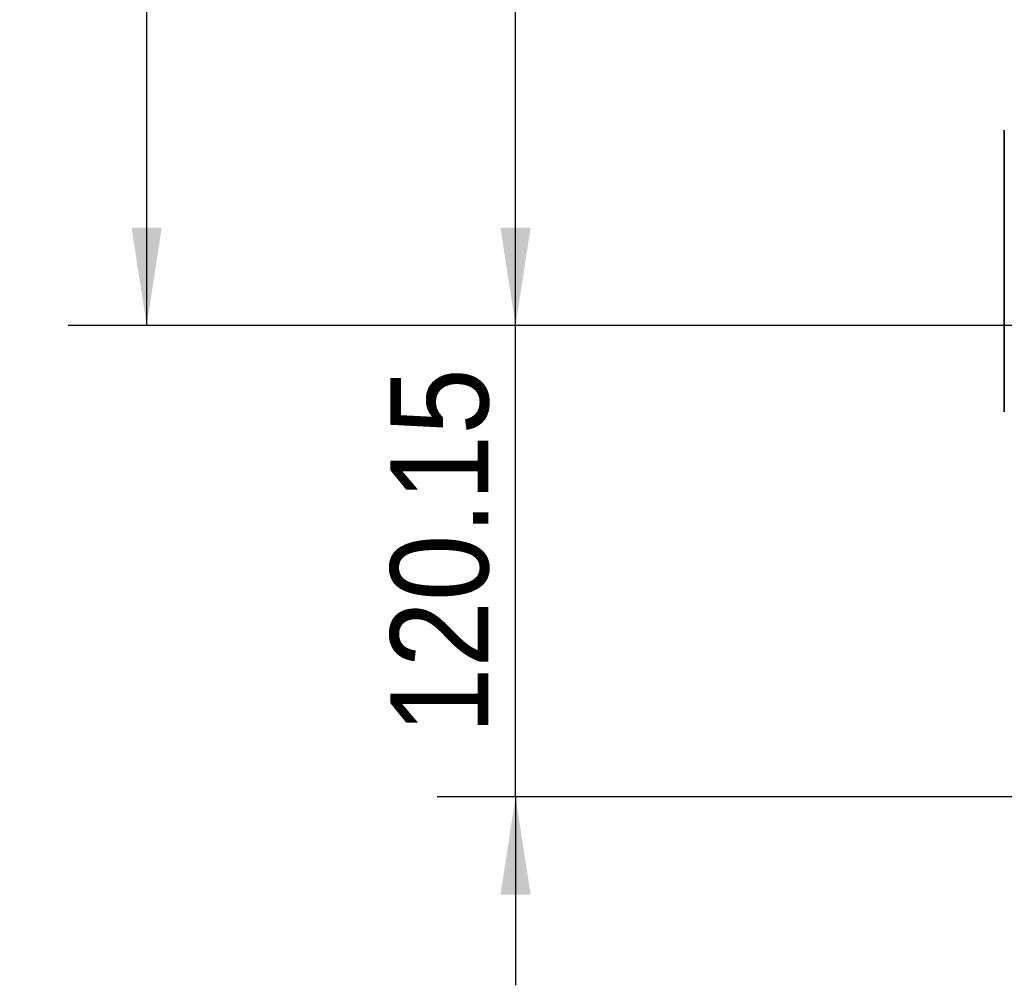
# Model space of a CAD drawing. Header units: millimetres. Extents: x 117 to 173, y 55 to 184.
# Tile 1 of 12: x 117 to 142, y 61 to 86. Entities that reach past the tile are written whole.
import ezdxf

# ---------------------------------------------------------------- set-up
doc = ezdxf.new("R2010")
doc.units = ezdxf.units.MM
doc.layers.add('SLD-0', color=179, linetype='Continuous')
doc.layers.add('标注层', color=7, linetype='Continuous')
doc.styles.add('SLDTEXTSTYLE1', font='GOTHIC.TTF', dxfattribs={"width": 0.79431})
doc.styles.add('SLDTEXTSTYLE2', font='GOTHIC.TTF', dxfattribs={"width": 0.913})
doc.dimstyles.new('SLDDIMSTYLE0', dxfattribs={"dimtxt": 2.5, "dimasz": 3.5, "dimexe": 0, "dimexo": 0.0625, "dimgap": 0.625, "dimtad": 2, "dimlfac": 10, "dimrnd": 1e-09, "dimzin": 12, "dimdsep": 46, "dimtxsty": 'SLDTEXTSTYLE1', "dimsah": 1, "dimcen": 0.09, "dimadec": 0, "dimazin": 3, "dimtfac": 1, "dimtofl": 0, "dimtmove": 0, "dimatfit": 3, "dimfxl": 0, "dimfrac": 2, "dimtolj": 1, "dimtzin": 12, "dimarcsym": 0})
doc.dimstyles.new('SLDDIMSTYLE1', dxfattribs={"dimtxt": 2.5, "dimasz": 3.5, "dimexe": 0, "dimexo": 0.0625, "dimgap": 0.625, "dimtad": 2, "dimlfac": 10, "dimrnd": 1e-09, "dimzin": 12, "dimdsep": 46, "dimtxsty": 'SLDTEXTSTYLE1', "dimsah": 1, "dimcen": 0.09, "dimadec": 0, "dimazin": 3, "dimtfac": 1, "dimtmove": 0, "dimatfit": 0, "dimfxl": 0, "dimfrac": 2, "dimtolj": 1, "dimtzin": 12, "dimarcsym": 0})
doc.dimstyles.new('SLDDIMSTYLE3', dxfattribs={"dimtxt": 2.5, "dimasz": 3.5, "dimexe": 0, "dimexo": 0.0625, "dimgap": 0.625, "dimtad": 2, "dimdec": 0, "dimlfac": 10, "dimrnd": 1e-09, "dimzin": 12, "dimdsep": 46, "dimtxsty": 'SLDTEXTSTYLE1', "dimsah": 1, "dimcen": 0.09, "dimadec": 0, "dimazin": 3, "dimtfac": 1, "dimtofl": 0, "dimtmove": 0, "dimatfit": 3, "dimfxl": 0, "dimfrac": 2, "dimtolj": 1, "dimtzin": 12, "dimarcsym": 0})

# ---------------------------------------------------------------- blocks, each defined once
blk = doc.blocks.new('_D')
at = {"layer": '标注层'}
for p, q in [((153.21, 173.488), (118.574, 173.488)), ((120.574, 78.07), (120.574, 173.488)), ((154.565, 78.07), (118.574, 78.07))]:
    blk.add_line(p, q, dxfattribs=at)
for points in [[(120.574, 173.488), (120.189, 170.988), (120.958, 170.988)], [(120.574, 78.07), (120.958, 80.57), (120.189, 80.57)]]:
    blk.add_solid(points, dxfattribs=at)
at = {"layer": '标注层', "insert": (117.38, 121.367), "char_height": 2.5, "attachment_point": 1, "rotation": 90, "style": 'SLDTEXTSTYLE2'}
blk.add_mtext('954.18', dxfattribs=at)
blk = doc.blocks.new('_D_4')
at = {"layer": '标注层'}
for p, q in [((129.981, 78.07), (129.981, 82.878)), ((154.565, 78.07), (127.981, 78.07)), ((129.981, 66.055), (129.981, 78.07)), ((156.71, 66.055), (127.981, 66.055)), ((129.981, 66.055), (129.981, 61.247))]:
    blk.add_line(p, q, dxfattribs=at)
for points in [[(129.981, 78.07), (130.366, 80.57), (129.596, 80.57)], [(129.981, 66.055), (129.596, 63.555), (130.366, 63.555)]]:
    blk.add_solid(points, dxfattribs=at)
at = {"layer": '标注层', "insert": (126.788, 67.651), "char_height": 2.5, "attachment_point": 1, "rotation": 90, "style": 'SLDTEXTSTYLE2'}
blk.add_mtext('120.15', dxfattribs=at)
blk = doc.blocks.new('_D_5')
at = {"layer": '标注层'}
for p, q in [((155.51, 121.07), (127.981, 121.07)), ((129.981, 78.07), (129.981, 121.07)), ((154.565, 78.07), (127.981, 78.07))]:
    blk.add_line(p, q, dxfattribs=at)
for points in [[(129.981, 121.07), (129.596, 118.57), (130.366, 118.57)], [(129.981, 78.07), (130.366, 80.57), (129.596, 80.57)]]:
    blk.add_solid(points, dxfattribs=at)
at = {"layer": '标注层', "insert": (126.788, 97.164), "char_height": 2.5, "attachment_point": 1, "rotation": 90, "style": 'SLDTEXTSTYLE2'}
blk.add_mtext('430', dxfattribs=at)

msp = doc.modelspace()

# ---------------------------------------------------------------- linework, layer by layer
at = {"layer": 'SLD-0', "color": 179, "linetype": 'Continuous', "lineweight": 35}
msp.add_line((142.4448, 83.0584), (142.4448, 75.8718), dxfattribs=at)

# ---------------------------------------------------------------- dimensions: what is measured, and where the dimension line sits
at = {"layer": '标注层'}
for base, p1, p2, dimstyle, picture, middle in [((120.5735, 173.4877), (154.5648, 78.07), (153.2098, 173.4877), 'SLDDIMSTYLE0', '_D', (120.5735, 125.7788)), ((129.9811, 121.07), (154.5648, 78.07), (155.5098, 121.07), 'SLDDIMSTYLE3', '_D_5', (129.9811, 99.57)), ((129.9811, 78.07), (156.7098, 66.055), (154.5648, 78.07), 'SLDDIMSTYLE1', '_D_4', (129.9811, 72.0625))]:
    dim = msp.add_linear_dim(base=base, p1=p1, p2=p2, angle=90, dimstyle=dimstyle, dxfattribs=at)
    dim.commit()
    dim.dimension.update_dxf_attribs({"geometry": picture, "text_midpoint": middle, "dimtype": 160})

doc.saveas('drawing.dxf')
